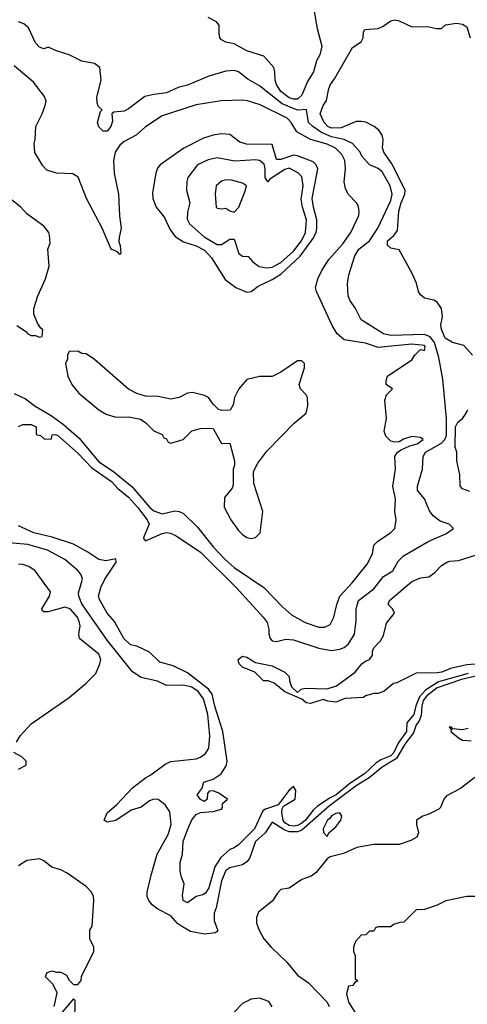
# Model space of a CAD drawing. Header units: inches. Extents: x 2348352 to 2479776, y 460422 to 613655.
# Tile 59 of 256: x 2393556 to 2395672, y 493700 to 498356. Entities that reach past the tile are written whole.
import ezdxf

# ---------------------------------------------------------------- set-up
doc = ezdxf.new("R2010")
doc.units = ezdxf.units.IN
doc.header["$MEASUREMENT"] = 0
doc.layers.add('C3499', color=7, linetype='Continuous')

msp = doc.modelspace()

# ---------------------------------------------------------------- linework, layer by layer
at = {"layer": 'C3499', "color": 4}
for points, elevation in [([(2394947.1, 498407.1), (2394960.7, 498320.7), (2394984, 498230), (2394975.5, 498190), (2394958.8, 498161.2), (2394944.2, 498110), (2394916.1, 498063.9), (2394890, 497999.3), (2394870, 497980.5), (2394850, 497979.7), (2394830, 497985.7), (2394790, 498017), (2394769.7, 498050), (2394763.6, 498070), (2394762.7, 498110), (2394757.2, 498130), (2394710, 498184), (2394630, 498209.2), (2394570, 498241.2), (2394530, 498249.4), (2394510, 498261.2), (2394502.7, 498270), (2394499.3, 498290), (2394499, 498330), (2394486, 498346), (2394446.8, 498366.8)], 88), ([(2393550, 496432), (2393570, 496442), (2393610, 496442), (2393634, 496430), (2393634, 496394), (2393654, 496390), (2393672.7, 496372.7), (2393706, 496374), (2393710, 496392), (2393725.2, 496394.8), (2393736, 496390), (2393830, 496305.5), (2393896.9, 496236.9), (2393990, 496171.6), (2394019.4, 496139.4), (2394070, 496098), (2394112.9, 496050), (2394158, 495990), (2394167.3, 495970), (2394142.8, 495910), (2394142, 495902), (2394150, 495892), (2394230, 495926.4), (2394250, 495930.4), (2394268.2, 495928.2), (2394295.1, 495915.1), (2394410, 495838), (2394579.1, 495670), (2394707.3, 495530), (2394725.2, 495505.2), (2394733.7, 495473.7), (2394734, 495450), (2394740.7, 495430), (2394750, 495418.8), (2394770, 495414.8), (2394813.6, 495426.4), (2394850, 495424), (2394970, 495384), (2395030, 495373.4), (2395070, 495379.1), (2395090, 495387.7), (2395110, 495404), (2395138.4, 495450), (2395146.8, 495513.2), (2395147, 495570), (2395157, 495610), (2395230, 495664.9), (2395276.6, 495723.4), (2395319.3, 495750), (2395345.1, 495794.9), (2395370, 495820.7), (2395489.5, 495890.5), (2395570, 495924.7), (2395606, 495950), (2395586, 495970), (2395544.1, 495984.1), (2395510, 496009), (2395493.8, 496033.8), (2395469.2, 496090), (2395436, 496130), (2395437, 496150), (2395460.9, 496230), (2395462.7, 496290), (2395475.1, 496310), (2395550, 496353.2), (2395565.3, 496370), (2395574.3, 496390), (2395573.6, 496470), (2395556.2, 496656.2), (2395537.8, 496757.8), (2395517.2, 496830), (2395496.4, 496856.4), (2395470, 496866.4), (2395310, 496862), (2395275.3, 496870), (2395170, 496937.2), (2395143.7, 496990), (2395116, 497030), (2395109.4, 497050), (2395106.3, 497106.3), (2395112.3, 497150), (2395140.7, 497239.3), (2395159.5, 497270), (2395210, 497310.7), (2395249.5, 497370), (2395310, 497501), (2395316.3, 497530), (2395307, 497570), (2395270, 497636), (2395250, 497652.7), (2395209.3, 497669.3), (2395174, 497710), (2395165.2, 497730), (2395129.7, 497769.7), (2395089.8, 497789.7), (2395030, 497801.1), (2394982.4, 497822.4), (2394941.6, 497850), (2394921.6, 497870), (2394911.8, 497931.8), (2394870, 497928.2), (2394797.3, 497957.3), (2394690, 498043.7), (2394634.2, 498074.2), (2394590, 498109), (2394570, 498116), (2394530, 498112.7), (2394450, 498089.2), (2394350, 498046), (2394305.2, 498034.8), (2394250, 498009.3), (2394190, 498002.7), (2394148, 497992), (2394070, 497934), (2394050, 497924), (2394001, 497919), (2393992, 497910), (2393995.3, 497875.3), (2393986.8, 497850), (2393970, 497829.2), (2393950, 497829), (2393929.4, 497849.4), (2393924, 497870), (2393938, 497922), (2393946, 497930), (2393927.3, 497947.3), (2393922, 497962), (2393921.2, 497990), (2393941.2, 498070), (2393935.3, 498130), (2393909.1, 498149.1), (2393850, 498159.3), (2393790, 498189), (2393730, 498208), (2393690, 498226), (2393670, 498218), (2393650, 498226), (2393630, 498246), (2393597.5, 498317.5), (2393576, 498336), (2393550, 498345.2)], 92), ([(2395696, 496770), (2395655.4, 496815.4), (2395602, 496830), (2395567.3, 496850), (2395549.5, 496890.5), (2395547.2, 496912.8), (2395555.1, 496950), (2395549.4, 496990), (2395530, 497019.3), (2395514, 497030), (2395470, 497039), (2395450, 497055.3), (2395441.2, 497070), (2395432.3, 497110), (2395410, 497158), (2395350, 497268), (2395310, 497275.3), (2395295.3, 497290), (2395294, 497310), (2395324.8, 497335.2), (2395341.5, 497358.5), (2395348.4, 497450), (2395359.1, 497490), (2395376.3, 497530), (2395378, 497550), (2395314.9, 497674.9), (2395276.9, 497730), (2395271.6, 497750), (2395274, 497790), (2395269.5, 497810), (2395253, 497833), (2395231.5, 497851.5), (2395191.8, 497871.8), (2395170, 497875.1), (2395146, 497874), (2395075.8, 497844.2), (2395030, 497842.6), (2395012.7, 497850), (2394995.1, 497870), (2394977, 497910), (2394990, 497950.8), (2395006, 497974), (2395016.9, 498030), (2395025.4, 498050), (2395044.4, 498075.6), (2395130, 498224.7), (2395170, 498251.3), (2395179.3, 498270), (2395180.9, 498299.1), (2395188, 498310), (2395250, 498314.8), (2395274.8, 498325.2), (2395310, 498351), (2395330, 498354.8), (2395350, 498350.6), (2395410, 498322), (2395483.5, 498323.5), (2395526, 498314), (2395550, 498314), (2395568.4, 498331.6), (2395621.2, 498338.8), (2395650, 498334.8), (2395670, 498322), (2395686, 498270)], 88), ([(2393530, 496588.8), (2393582.7, 496562.7), (2393628.4, 496528.4), (2393704.2, 496484.2), (2393762.3, 496442.3), (2393837.6, 496377.6), (2393930, 496265.7), (2393999.7, 496219.7), (2394087, 496147), (2394170, 496050.6), (2394190, 496033.4), (2394230, 496018.4), (2394290, 496033), (2394310.5, 496030.5), (2394330, 496021), (2394395.8, 495955.8), (2394470, 495863.8), (2394525.3, 495805.3), (2394570, 495765.3), (2394710, 495670.7), (2394798.5, 495578.6), (2394841.4, 495541.4), (2394904.8, 495504.8), (2394970, 495483), (2394997, 495483), (2395023.7, 495496.3), (2395040.9, 495530), (2395054.5, 495590), (2395069.5, 495630), (2395127.9, 495692.1), (2395198.3, 495781.7), (2395223.7, 495830), (2395229.6, 495870.4), (2395249.6, 495890.4), (2395309, 495930), (2395329.2, 495950), (2395335.1, 495990), (2395329.5, 496030), (2395332.1, 496087.9), (2395319.5, 496150), (2395332.7, 496230), (2395329.3, 496290), (2395342.7, 496310), (2395358.9, 496321.1), (2395399.6, 496340.4), (2395435.3, 496350), (2395464, 496370), (2395450, 496379.3), (2395410, 496384.5), (2395370, 496371.6), (2395350, 496359.5), (2395330, 496358), (2395310, 496363.5), (2395286.8, 496386.8), (2395279.2, 496410), (2395289.6, 496470), (2395282.9, 496557.1), (2395290, 496582), (2395318, 496610), (2395288, 496630), (2395288, 496650), (2395295.3, 496670), (2395410, 496746.8), (2395424.5, 496770), (2395450, 496796), (2395470, 496792), (2395473.3, 496810), (2395470, 496814.5), (2395410, 496822.2), (2395250, 496805.6), (2395190, 496826), (2395090, 496842), (2395056, 496870), (2395032.7, 496910), (2394959, 497070), (2394954, 497090), (2394966, 497130), (2394984.5, 497170), (2395017.7, 497222.3), (2395083.5, 497296.5), (2395122, 497350), (2395159.3, 497430), (2395161.2, 497450), (2395156.5, 497476.5), (2395148.7, 497490), (2395110, 497528.7), (2395095.5, 497555.5), (2395089.6, 497589.6), (2395096.9, 497650), (2395092.8, 497690), (2395079.1, 497719.1), (2395049, 497749), (2395010, 497767.2), (2394930, 497789.7), (2394865.4, 497825.4), (2394839.6, 497870), (2394820.9, 497890), (2394692.9, 497952.9), (2394632.7, 497972.7), (2394610, 497975.1), (2394508.5, 497971.5), (2394390, 497953.6), (2394230, 497900.9), (2394150, 497849.2), (2394106.8, 497810), (2394050, 497779.5), (2394030, 497762.7), (2394007.7, 497730), (2393999.1, 497690), (2394003, 497630), (2394023.8, 497530), (2394027.9, 497427.9), (2394036.3, 497370), (2394025.4, 497325.4), (2394024.7, 497304.7), (2394031.3, 497288.7), (2394034, 497250), (2394030, 497246), (2394018, 497258), (2393988, 497270), (2393946, 497370), (2393872.3, 497510), (2393831.6, 497611.6), (2393806.8, 497626.8), (2393730, 497629.6), (2393684.7, 497644.7), (2393665.4, 497665.4), (2393627.9, 497727.9), (2393623.7, 497770), (2393629.3, 497790), (2393632.3, 497850), (2393662.7, 497910), (2393676, 497950), (2393681.2, 497970), (2393672.5, 497992.5), (2393620.5, 498060.5), (2393530, 498137.2)], 96), ([(2393542, 496910), (2393583.6, 496883.6), (2393594, 496870), (2393610, 496862), (2393630, 496862), (2393650, 496854), (2393662, 496858), (2393666, 496890), (2393656.4, 496896.4), (2393640.4, 496920.4), (2393623.1, 496963.1), (2393622, 496990), (2393641.2, 497050), (2393677.2, 497130), (2393696, 497190), (2393689.3, 497270), (2393700.2, 497299.8), (2393697.5, 497337.5), (2393693.2, 497350), (2393670, 497379), (2393590, 497437.2), (2393561.2, 497470), (2393509.7, 497509.6)], 104), ([(2395684, 496124), (2395650, 496138), (2395638, 496150), (2395636.4, 496203.6), (2395622, 496270), (2395622, 496310), (2395614.6, 496334.6), (2395616, 496430), (2395627, 496453), (2395649.3, 496470.7), (2395664, 496490), (2395674, 496510)], 88), ([(2395676.2, 495263.8), (2395536.1, 495223.9), (2395474.5, 495185.5), (2395445.9, 495154.1), (2395428.6, 495111.4), (2395418.8, 495070), (2395386.7, 495030), (2395384.4, 494990), (2395345.7, 494934.3), (2395324.4, 494890), (2395310, 494874.7), (2395263.7, 494856.3), (2395239.7, 494840.3), (2395186.7, 494790), (2395116.3, 494743.7), (2395051.6, 494690), (2395023.2, 494676.8), (2394963.4, 494636.6), (2394942.7, 494617.2), (2394907, 494570), (2394890, 494556.4), (2394870, 494544.6), (2394850, 494541.6), (2394830, 494544.8), (2394810, 494557.7), (2394800.8, 494570), (2394795.6, 494604.4), (2394796, 494624), (2394803.7, 494636.3), (2394858, 494670), (2394862, 494710), (2394850, 494729.2), (2394830, 494711.8), (2394777.1, 494642.9), (2394717.3, 494622.7), (2394705.7, 494614.3), (2394666, 494530), (2394590, 494453.2), (2394570, 494439.3), (2394550, 494432.3), (2394506.1, 494393.9), (2394477.7, 494350), (2394450.2, 494249.8), (2394434.3, 494225.7), (2394422, 494218), (2394390, 494209.5), (2394350, 494179.3), (2394329.3, 494190.7), (2394326, 494214), (2394334, 494270), (2394320.4, 494300.4), (2394315.3, 494330), (2394315.3, 494370), (2394325.2, 494410), (2394329.4, 494469.4), (2394350, 494524.7), (2394370, 494571.3), (2394390, 494598), (2394410, 494606.8), (2394470, 494612), (2394510, 494622), (2394515.3, 494630), (2394515.3, 494650), (2394538, 494670), (2394497.5, 494697.5), (2394470, 494709), (2394451.6, 494708.4), (2394443.6, 494696.4), (2394442, 494670), (2394430, 494658), (2394410, 494668), (2394395.3, 494690), (2394418, 494722), (2394426, 494750), (2394470, 494764.7), (2394508, 494790), (2394532.5, 494827.5), (2394536, 494850), (2394515.6, 494990), (2394478.9, 495110), (2394466.3, 495166.3), (2394448, 495190), (2394350, 495267), (2394281, 495301), (2394218, 495318), (2394170, 495365.2), (2394110, 495394), (2394080.2, 495400.2), (2394049, 495430), (2394004, 495510), (2393969, 495550), (2393933.6, 495613.6), (2393929, 495630), (2393939.3, 495670), (2393958.4, 495710), (2394012.7, 495790), (2394010, 495806), (2393962.8, 495797.2), (2393930, 495802.4), (2393878.2, 495838.2), (2393810, 495876.3), (2393710, 495908.2), (2393622, 495930), (2393550, 495962.7)], 92), ([(2395774.3, 495265.7), (2395644.2, 495235.8), (2395530, 495196), (2395481.1, 495158.9), (2395463.9, 495136.1), (2395456.6, 495110), (2395454, 495066), (2395442.4, 495037.6), (2395430, 495020.7), (2395416.9, 494983.1), (2395376.8, 494930), (2395337.6, 494862.4), (2395270, 494820.7), (2395207.9, 494770), (2395146.5, 494733.5), (2395021.2, 494638.8), (2394890, 494523.2), (2394870, 494515), (2394830, 494515.2), (2394805.5, 494525.5), (2394750, 494560.9), (2394716.4, 494510), (2394670.4, 494470), (2394642, 494390), (2394630, 494374), (2394610, 494358.7), (2394550, 494345.1), (2394530, 494332.3), (2394510, 494284), (2394484.2, 494155.8), (2394474.9, 494130), (2394475.5, 494095.5), (2394493.4, 494046.6), (2394482, 494038), (2394430, 494031.3), (2394363.7, 494043.7), (2394325.3, 494065.3), (2394302, 494082), (2394270, 494117.4), (2394209.4, 494150), (2394182.7, 494170), (2394166, 494190), (2394159.3, 494210), (2394159.3, 494230), (2394177, 494310), (2394205.1, 494410), (2394257.3, 494502.8), (2394271.6, 494550), (2394265.2, 494610), (2394243.2, 494643.2), (2394210, 494669), (2394190, 494669.2), (2394170, 494662.7), (2394130, 494631.5), (2394082.9, 494617.1), (2394010, 494569.6), (2393970, 494561.2), (2393955.3, 494570), (2393970, 494604.7), (2394015.1, 494644.9), (2394090, 494722.8), (2394150, 494771), (2394175.5, 494784.5), (2394244.1, 494835.9), (2394270, 494847.3), (2394390, 494860.5), (2394410, 494868), (2394433.9, 494886.1), (2394449.7, 494910.4), (2394455.1, 494970), (2394444.8, 495070), (2394424.3, 495144.3), (2394399.7, 495179.7), (2394370, 495199.3), (2394330, 495208.9), (2394250, 495208), (2394207.4, 495227.4), (2394130, 495245.5), (2394090, 495272.2), (2393970, 495422.4), (2393850, 495593), (2393834.8, 495630), (2393834.3, 495645.7), (2393852.3, 495710), (2393846, 495730), (2393832.7, 495750), (2393770, 495803.7), (2393687.2, 495847.2), (2393593.7, 495873.7), (2393470, 495885.7)], 96), ([(2395731.3, 495310), (2395670, 495304.5), (2395592.8, 495287.2), (2395552, 495270), (2395530, 495266.6), (2395430, 495266), (2395339.6, 495220.4), (2395323.6, 495216.4), (2395279.6, 495180.4), (2395251.1, 495168.9), (2395230, 495168.7), (2395190, 495158), (2395182, 495150), (2395094.8, 495145.2), (2395050, 495128), (2395012.5, 495132.5), (2394990, 495141.2), (2394930, 495122.7), (2394910, 495125.2), (2394890, 495142), (2394810, 495178), (2394758.9, 495218.9), (2394730, 495229), (2394709, 495229), (2394668, 495270), (2394610, 495294), (2394594, 495310), (2394588.7, 495330), (2394610, 495346), (2394630, 495341), (2394670, 495316), (2394750, 495301), (2394810, 495271), (2394830.6, 495250.6), (2394831, 495230), (2394841, 495201), (2394870, 495174), (2394886, 495190), (2394905.6, 495194.4), (2395010, 495191.8), (2395054.3, 495205.7), (2395141.2, 495270), (2395174, 495310), (2395190, 495322.8), (2395209.4, 495330.6), (2395224, 495350), (2395223.7, 495370), (2395230, 495384.7), (2395261.2, 495418.8), (2395276.6, 495443.4), (2395290, 495502), (2395328, 495550), (2395318, 495570), (2395298, 495590), (2395304, 495610), (2395410, 495698.8), (2395450, 495716.3), (2395490, 495720.7), (2395518.7, 495741.3), (2395550, 495774.8), (2395575.3, 495790), (2395590, 495795.5), (2395630, 495799.1), (2395866.8, 495873.2)], 88), ([(2393540.4, 494939.6), (2393558, 494970), (2393610, 495026), (2393789.3, 495150.7), (2393870, 495218), (2393916, 495264), (2393935.3, 495310), (2393939, 495330), (2393930, 495355.3), (2393838, 495430), (2393835.3, 495450), (2393841.2, 495490), (2393837.6, 495510), (2393829.3, 495530), (2393794.5, 495570), (2393770, 495577), (2393690, 495556), (2393670, 495555.3), (2393662, 495562), (2393661.2, 495570), (2393697, 495630), (2393700.9, 495650), (2393629.3, 495750), (2393599, 495770), (2393570, 495779.6), (2393550, 495780.7)], 104), ([(2395676.7, 495003.3), (2395650, 494997.7), (2395603.1, 495003.1), (2395598, 495010), (2395586, 495010), (2395596.9, 494996.9), (2395594.8, 494990), (2395630, 494959.5), (2395650, 494948.9), (2395690, 494944.9)], 104), ([(2393550, 494812), (2393586, 494830), (2393586, 494850), (2393566, 494870), (2393528, 494890)], 104), ([(2395707.5, 494772.5), (2395639.8, 494720.2), (2395574.4, 494685.6), (2395561, 494670), (2395544.7, 494630), (2395536.8, 494623.2), (2395490, 494599), (2395462, 494590), (2395432, 494570), (2395432, 494550), (2395442, 494510), (2395434, 494490), (2395405.4, 494474.6), (2395350, 494455.3), (2395230, 494456), (2395150, 494441.2), (2395087.1, 494412.9), (2395023.6, 494396.4), (2395010, 494388), (2394957.3, 494322.7), (2394934.6, 494305.4), (2394890, 494289.2), (2394830, 494249.3), (2394790, 494242), (2394774, 494226), (2394750.4, 494189.6), (2394685.2, 494134.8), (2394674.8, 494110), (2394676, 494084), (2394688, 494050), (2394710.4, 494010), (2394744.9, 493970), (2394819.2, 493899.2), (2394870, 493837.3), (2394921.1, 493801.1), (2395010, 493710.5), (2395019.1, 493690)], 104), ([(2393719, 493690), (2393733.6, 493753.6), (2393713.6, 493793.6), (2393678, 493830), (2393680.4, 493839.6), (2393686, 493850), (2393710, 493858), (2393730, 493851.3), (2393751.1, 493851.1), (2393776.9, 493836.9), (2393790, 493814), (2393810, 493794), (2393830, 493794), (2393847.3, 493812.7), (2393848.4, 493831.6), (2393906, 493950), (2393906, 493970), (2393888, 494010), (2393888, 494050), (2393898, 494070), (2393906.6, 494190), (2393904.5, 494210), (2393895.6, 494230), (2393870, 494256.2), (2393779.7, 494319.7), (2393750, 494336.2), (2393707.6, 494347.6), (2393670, 494378.4), (2393650, 494387), (2393590, 494379.3), (2393550, 494354)], 104), ([(2395750, 494209), (2395670, 494209), (2395570.9, 494189.1), (2395530, 494168.7), (2395470, 494148), (2395430, 494146), (2395371.6, 494088.4), (2395352.7, 494087.3), (2395323.6, 494076.4), (2395310, 494066), (2395250, 494066), (2395238, 494062), (2395230, 494046), (2395210, 494046), (2395191.6, 494028.4), (2395170, 494026), (2395143.6, 493996.4), (2395134, 493970), (2395134, 493950), (2395142, 493930), (2395142, 493822), (2395154, 493810), (2395138, 493802), (2395131.6, 493788.4), (2395110, 493786), (2395101, 493750), (2395111, 493710), (2395147.7, 493650)], 108), ([(2393816.4, 493616.4), (2393818, 493718), (2393810, 493726), (2393756.9, 493663.1)], 104), ([(2394750, 493688), (2394733.2, 493713.2), (2394690, 493728.7), (2394650, 493724), (2394610, 493704), (2394570, 493662)], 104)]:
    msp.add_lwpolyline(points, dxfattribs=dict(at, elevation=elevation))
for points, elevation in [([(2394510, 497816.2), (2394470, 497809.4), (2394425.1, 497794.9), (2394332.1, 497747.9), (2394220.7, 497670), (2394207, 497653), (2394199.3, 497630), (2394183.1, 497536.9), (2394184.9, 497510), (2394200.4, 497470), (2394240.4, 497420.4), (2394265.1, 497365.1), (2394290.3, 497330.3), (2394330, 497304.9), (2394390, 497286), (2394430, 497265.5), (2394463, 497230), (2394526.7, 497126.7), (2394578, 497090), (2394630, 497066.8), (2394650, 497071), (2394683.9, 497096.1), (2394750, 497126.7), (2394790, 497153.1), (2394882.4, 497237.6), (2394941.2, 497318.8), (2394956.9, 497350), (2394961.1, 497370), (2394961, 497410), (2394944.8, 497470), (2394939.1, 497510), (2394965.1, 497650), (2394958, 497670), (2394943.5, 497683.5), (2394870, 497712.6), (2394850, 497714.7), (2394790, 497695.4), (2394770, 497694), (2394750, 497765.2), (2394627.8, 497767.8), (2394597, 497777), (2394550, 497812.3)], 104), ([(2394490, 497702), (2394446.6, 497693.4), (2394396, 497670), (2394351, 497610), (2394346, 497590), (2394344.7, 497550), (2394361, 497490), (2394350, 497446), (2394347.5, 497412.5), (2394358.8, 497390), (2394428.4, 497328.4), (2394490, 497292.4), (2394510, 497292.7), (2394550, 497317.3), (2394570, 497318), (2394592, 497250), (2394610, 497238), (2394635.3, 497235.3), (2394658, 497210), (2394688.4, 497188.4), (2394723.1, 497183.1), (2394750, 497186), (2394790, 497207.6), (2394850, 497262), (2394888.2, 497310), (2394906.9, 497350), (2394912.3, 497410), (2394892.4, 497470), (2394887, 497507), (2394895.4, 497570), (2394890, 497613.2), (2394873.2, 497630), (2394830, 497653.6), (2394810, 497647.6), (2394739, 497601), (2394729.6, 497589.6), (2394717, 497610), (2394716.9, 497650), (2394711.9, 497671.9), (2394690, 497689.6), (2394670, 497693.3), (2394572.5, 497687.5)], 108), ([(2394530, 497598), (2394510, 497592), (2394484.9, 497570), (2394480.7, 497530), (2394484.7, 497470), (2394490, 497464.7), (2394510, 497461), (2394530, 497464.7), (2394550, 497451.3), (2394570, 497446), (2394592, 497470), (2394624, 497550), (2394628, 497570), (2394610, 497582), (2394556.5, 497596.5)], 112), ([(2393830, 496788), (2393790, 496786), (2393782, 496770), (2393782, 496750), (2393772, 496730), (2393782.8, 496670), (2393802.8, 496630), (2393836, 496590), (2393930, 496511), (2393964.7, 496490), (2394010, 496476), (2394070, 496478), (2394126.8, 496466.8), (2394152, 496450), (2394190, 496412), (2394230, 496394), (2394238, 496378), (2394250, 496374), (2394258, 496358), (2394270, 496354), (2394328.9, 496371.1), (2394370, 496411.3), (2394410, 496422), (2394450, 496424.7), (2394470, 496422), (2394510, 496352), (2394550, 496354), (2394571, 496270), (2394570.9, 496249.1), (2394564.7, 496230), (2394565.4, 496154.6), (2394559.8, 496140.2), (2394523.6, 496096.4), (2394522.8, 496050), (2394554.8, 495990), (2394590, 495941), (2394610, 495921), (2394630, 495906.8), (2394650, 495902.8), (2394670, 495906.8), (2394693.2, 495930), (2394706, 496030), (2394662.5, 496162.5), (2394660.9, 496219.1), (2394681.2, 496258.8), (2394724.2, 496315.8), (2394852.9, 496447.1), (2394910, 496494.8), (2394918.5, 496530), (2394916, 496570), (2394910, 496582), (2394882.7, 496610), (2394877.6, 496630), (2394902.7, 496710), (2394902, 496730), (2394896.5, 496736.5), (2394890, 496742), (2394870, 496742), (2394790, 496688.7), (2394750, 496668.7), (2394690, 496668.7), (2394630, 496654), (2394591.3, 496610), (2394571.3, 496570), (2394564.7, 496535.3), (2394551.3, 496508.7), (2394510, 496508), (2394494.6, 496514.6), (2394470, 496538), (2394448.7, 496570), (2394430, 496579.3), (2394372.9, 496592.9), (2394350, 496589), (2394310.6, 496569.4), (2394270, 496561.2), (2394210, 496574), (2394150, 496575.3), (2394110, 496588.7), (2394070, 496608.7), (2393910, 496748.7), (2393870, 496775.3), (2393850, 496778)], 104), ([(2395070, 494605.2), (2395050, 494601.3), (2395030, 494590.7), (2395022.2, 494577.8), (2395010.5, 494570), (2394991.3, 494530), (2394992, 494512), (2395010, 494494), (2395018, 494510), (2395050, 494538.8), (2395074.5, 494570), (2395079.5, 494590)], 104)]:
    msp.add_lwpolyline(points, close=True, dxfattribs=dict(at, elevation=elevation))

doc.saveas('drawing.dxf')
